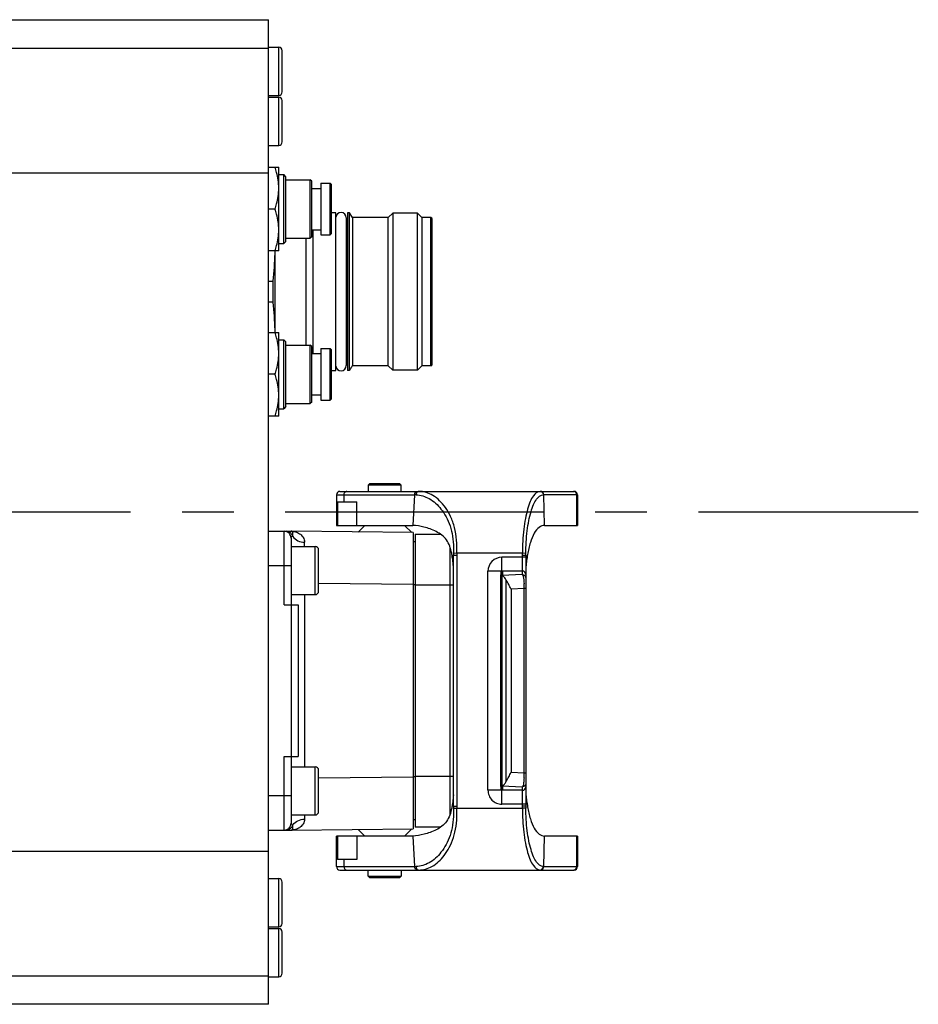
# Model space of a CAD drawing. Header units: millimetres. Extents: x 7426 to 8300, y 123 to 421.
# Tile 48 of 197: x 8021.83 to 8028.35, y 193.85 to 201. Entities that reach past the tile are written whole.
import ezdxf

# ---------------------------------------------------------------- set-up
doc = ezdxf.new("R2010")
doc.units = ezdxf.units.MM
doc.linetypes.add('CENTER', pattern=[0.6, 0.375, -0.075, 0.075, -0.075])
doc.layers.add('中心线', color=7, linetype='CENTER')
doc.layers.add('外形图', color=7, linetype='Continuous')

msp = doc.modelspace()

# ---------------------------------------------------------------- linework, layer by layer
at = {"layer": '中心线', "linetype": 'CENTER', "ltscale": 5}
msp.add_line((7978.7552, 197.4238), (8028.3522, 197.4238), dxfattribs=at)
at = {"layer": '外形图', "color": 7, "linetype": 'Continuous'}
for p, q in [((8021.1821, 200.9988), (8023.6323, 200.9988)), ((8023.6323, 193.8488), (8023.6323, 200.9988)), ((8019.9702, 200.7925), (8023.6323, 200.7925)), ((8023.6323, 200.7988), (8023.7073, 200.7988)), ((8023.7073, 200.4488), (8023.7073, 200.7988)), ((8023.7323, 200.4738), (8023.7323, 200.7738)), ((8023.6323, 200.4488), (8023.7073, 200.4488)), ((8023.6323, 200.4363), (8023.7073, 200.4363)), ((8023.7073, 200.0863), (8023.7073, 200.4363)), ((8023.7323, 200.1113), (8023.7323, 200.4113)), ((8023.6323, 200.0863), (8023.7073, 200.0863)), ((8023.6323, 199.9269), (8023.7073, 199.9269)), ((8023.7073, 199.3207), (8023.7073, 199.9269)), ((8020.2593, 199.887), (8023.6323, 199.887)), ((8023.7073, 199.8738), (8023.7448, 199.8738)), ((8023.7448, 199.3738), (8023.7448, 199.8738)), ((8023.7598, 199.8588), (8023.7448, 199.8738)), ((8023.7598, 199.3888), (8023.7598, 199.8588)), ((8023.7598, 199.8363), (8023.9368, 199.8363)), ((8023.9368, 199.4113), (8023.9368, 199.8363)), ((8023.9468, 199.8263), (8023.9368, 199.8363)), ((8023.9468, 199.4213), (8023.9468, 199.8263)), ((8023.9468, 199.7738), (8024.0133, 199.7738)), ((8024.0133, 199.8113), (8024.0798, 199.8113)), ((8024.0133, 199.8113), (8024.0133, 199.4363)), ((8024.0798, 199.4363), (8024.0798, 199.8113)), ((8024.0898, 199.8013), (8024.0798, 199.8113)), ((8024.0898, 199.4463), (8024.0898, 199.8013)), ((8023.6802, 199.6238), (8023.6323, 199.6238)), ((8024.1223, 199.5963), (8024.0898, 199.5963)), ((8024.1223, 198.4513), (8024.1223, 199.5963)), ((8024.1973, 199.5611), (8024.1973, 198.4864)), ((8024.2223, 199.5963), (8024.2073, 199.5963)), ((8024.2073, 199.5963), (8024.2073, 198.4513)), ((8024.2223, 198.4513), (8024.2223, 199.5963)), ((8024.2425, 199.5613), (8024.2223, 199.5963)), ((8024.5023, 199.5613), (8024.2425, 199.5613)), ((8024.2425, 199.5613), (8024.2425, 198.4876)), ((8024.5348, 199.5938), (8024.5023, 199.5613)), ((8024.5023, 198.4863), (8024.5023, 199.5613)), ((8024.7148, 199.5938), (8024.5348, 199.5938)), ((8024.5348, 199.5938), (8024.5348, 198.4538)), ((8024.7148, 198.4538), (8024.7148, 199.5938)), ((8024.7473, 199.5613), (8024.7148, 199.5938)), ((8024.8123, 199.5613), (8024.7473, 199.5613)), ((8024.7473, 199.5613), (8024.7473, 198.4863)), ((8024.8123, 198.4863), (8024.8123, 199.5613)), ((8024.2073, 199.5463), (8024.1973, 199.5463)), ((8024.8223, 198.4963), (8024.8223, 199.5513)), ((8023.9468, 199.4213), (8023.9368, 199.4113)), ((8023.9468, 199.4738), (8024.0133, 199.4738)), ((8023.9548, 199.4738), (8023.9548, 198.5738)), ((8024.0133, 199.4363), (8024.0798, 199.4363)), ((8024.0898, 199.4463), (8024.0798, 199.4363)), ((8023.7073, 199.3738), (8023.7448, 199.3738)), ((8023.7598, 199.3888), (8023.7448, 199.3738)), ((8023.7598, 199.4113), (8023.9368, 199.4113)), ((8023.9073, 198.6363), (8023.9073, 199.4113)), ((8023.7073, 199.3207), (8023.6323, 199.3207)), ((8023.6823, 198.7269), (8023.6823, 199.3207)), ((8023.6323, 199.1011), (8023.6673, 199.1011)), ((8023.6673, 198.9464), (8023.6673, 199.1011)), ((8023.6673, 198.9464), (8023.6323, 198.9464)), ((8023.6323, 198.7269), (8023.7073, 198.7269)), ((8023.7073, 198.1207), (8023.7073, 198.7269)), ((8023.7073, 198.6738), (8023.7448, 198.6738)), ((8023.7448, 198.1738), (8023.7448, 198.6738)), ((8023.7598, 198.6588), (8023.7448, 198.6738)), ((8023.7598, 198.1888), (8023.7598, 198.6588)), ((8023.7598, 198.6363), (8023.9368, 198.6363)), ((8023.9368, 198.2113), (8023.9368, 198.6363)), ((8023.9468, 198.6263), (8023.9368, 198.6363)), ((8023.9468, 198.2213), (8023.9468, 198.6263)), ((8023.9468, 198.5738), (8024.0133, 198.5738)), ((8024.0133, 198.6113), (8024.0798, 198.6113)), ((8024.0133, 198.6113), (8024.0133, 198.2363)), ((8024.0798, 198.2363), (8024.0798, 198.6113)), ((8024.0898, 198.6013), (8024.0798, 198.6113)), ((8024.0898, 198.2463), (8024.0898, 198.6013)), ((8024.2073, 198.5013), (8024.1971, 198.5013)), ((8024.2377, 198.4788), (8024.2421, 198.4868)), ((8024.2437, 198.4868), (8024.3273, 198.4868)), ((8024.5023, 198.4863), (8024.3273, 198.4863)), ((8024.5348, 198.4538), (8024.5023, 198.4863)), ((8024.7473, 198.4863), (8024.7148, 198.4538)), ((8024.8123, 198.4863), (8024.7473, 198.4863)), ((8023.6802, 198.4238), (8023.6323, 198.4238)), ((8024.0898, 198.4513), (8024.1223, 198.4513)), ((8024.2223, 198.4513), (8024.2073, 198.4513)), ((8024.2273, 198.4599), (8024.2223, 198.4513)), ((8024.2273, 198.4599), (8024.231, 198.4668)), ((8024.231, 198.4668), (8024.2327, 198.4699)), ((8024.2327, 198.4699), (8024.234, 198.4721)), ((8024.234, 198.4721), (8024.2364, 198.4764)), ((8024.2364, 198.4764), (8024.2377, 198.4788)), ((8024.7148, 198.4538), (8024.5348, 198.4538)), ((8023.9468, 198.2738), (8024.0133, 198.2738)), ((8023.7598, 198.2113), (8023.9368, 198.2113)), ((8023.9468, 198.2213), (8023.9368, 198.2113)), ((8024.0133, 198.2363), (8024.0798, 198.2363)), ((8024.0898, 198.2463), (8024.0798, 198.2363)), ((8023.7073, 198.1738), (8023.7448, 198.1738)), ((8023.7598, 198.1888), (8023.7448, 198.1738)), ((8023.7073, 198.1207), (8023.6323, 198.1207)), ((8024.3673, 197.6288), (8024.3573, 197.6188)), ((8024.5873, 197.6288), (8024.3673, 197.6288)), ((8024.5973, 197.6188), (8024.5873, 197.6288)), ((8024.1523, 197.5738), (8025.8523, 197.5738)), ((8024.5973, 197.6188), (8024.3573, 197.6188)), ((8024.3573, 197.6188), (8024.3573, 197.5738)), ((8024.5973, 197.5738), (8024.5973, 197.6188)), ((8024.1273, 197.5488), (8024.6941, 197.5488)), ((8024.1273, 197.5488), (8024.1273, 197.3266)), ((8024.1333, 197.4966), (8024.2745, 197.4966)), ((8024.1333, 197.4966), (8024.1333, 197.3266)), ((8024.1805, 197.5488), (8024.1805, 197.4966)), ((8024.2745, 197.3266), (8024.2745, 197.4966)), ((8024.6941, 197.5488), (8024.6801, 197.3266)), ((8024.7045, 197.5486), (8024.6941, 197.5488)), ((8025.6316, 197.5488), (8025.6287, 197.5487)), ((8025.8773, 197.5488), (8025.6316, 197.5488)), ((8025.6381, 197.3266), (8025.6316, 197.5488)), ((8025.8715, 197.3266), (8025.8715, 197.5488)), ((8025.8773, 197.5488), (8025.8773, 197.3266)), ((8023.6323, 197.2838), (8023.7973, 197.2838)), ((8023.7473, 196.7488), (8023.7473, 197.2838)), ((8024.6848, 197.2738), (8023.7973, 197.2838)), ((8024.1273, 197.3266), (8024.6801, 197.3266)), ((8024.2844, 197.2783), (8024.3328, 197.3266)), ((8024.6218, 197.3266), (8024.6745, 197.2739)), ((8024.6848, 197.2738), (8024.6848, 195.1238)), ((8025.6381, 197.3266), (8025.8773, 197.3266)), ((8023.7973, 197.2338), (8023.7973, 195.1638)), ((8024.6848, 197.21), (8024.6973, 197.21)), ((8024.6973, 197.2625), (8024.8823, 197.2625)), ((8024.6973, 197.2625), (8024.6973, 195.135)), ((8023.7973, 197.1738), (8023.9723, 197.1738)), ((8023.9723, 196.8238), (8023.9723, 197.1738)), ((8023.9973, 196.8488), (8023.9973, 197.1488)), ((8024.9519, 195.2298), (8024.9519, 197.1677)), ((8025.0018, 197.1238), (8024.9768, 197.1236)), ((8024.9769, 195.2876), (8024.9769, 197.1099)), ((8025.477, 197.1238), (8025.0018, 197.1238)), ((8025.0019, 197.1102), (8025.0018, 195.2873)), ((8025.5019, 197.0947), (8025.3267, 197.0948)), ((8025.4769, 196.9694), (8025.4769, 197.0947)), ((8025.502, 197.1234), (8025.477, 197.1238)), ((8025.477, 197.1099), (8025.5019, 197.1099)), ((8025.5019, 197.1143), (8025.502, 197.1189)), ((8025.5019, 197.1099), (8025.5019, 197.1143)), ((8025.5019, 197.1099), (8025.5019, 195.2876)), ((8025.502, 197.1189), (8025.502, 197.1234)), ((8023.7973, 197.0338), (8023.6323, 197.0336)), ((8025.3047, 196.9945), (8025.2269, 196.9945)), ((8025.2269, 195.4031), (8025.2269, 196.9945)), ((8025.3369, 196.9895), (8025.3177, 196.9909)), ((8025.3369, 196.9868), (8025.3177, 196.9883)), ((8025.3369, 196.9841), (8025.3177, 196.9856)), ((8025.3369, 196.9814), (8025.3177, 196.9829)), ((8025.3262, 196.9953), (8025.3261, 196.9951)), ((8025.4769, 196.995), (8025.3266, 196.995)), ((8025.3269, 196.995), (8025.3269, 197.0044)), ((8025.3369, 196.9922), (8025.3269, 196.9929)), ((8025.3369, 196.9787), (8025.3177, 196.9802)), ((8025.3369, 196.976), (8025.3177, 196.9775)), ((8025.3369, 196.9733), (8025.3177, 196.9748)), ((8025.3369, 196.9706), (8025.3177, 196.9721)), ((8025.3369, 196.968), (8025.3177, 196.9694)), ((8025.3369, 196.9653), (8025.3177, 196.9667)), ((8025.3177, 196.9667), (8025.3177, 195.4308)), ((8025.4769, 196.9694), (8025.3269, 196.9628)), ((8025.3269, 196.9646), (8025.3369, 196.9653)), ((8025.3269, 196.9628), (8025.3269, 195.4347)), ((8025.3601, 195.4685), (8025.3601, 196.929)), ((8023.9973, 196.9066), (8024.6848, 196.8989)), ((8024.6973, 196.895), (8024.6848, 196.895)), ((8024.9769, 196.8925), (8024.6973, 196.8925)), ((8025.4901, 196.8679), (8025.3945, 196.8637)), ((8025.3945, 196.8637), (8025.3945, 195.5338)), ((8025.5019, 196.8679), (8025.4901, 196.8679)), ((8025.4901, 195.5296), (8025.4901, 196.8679)), ((8023.7973, 196.8238), (8023.9723, 196.8238)), ((8023.8947, 196.8238), (8023.8947, 195.5738)), ((8023.7473, 196.7488), (8023.8473, 196.7488)), ((8023.8473, 196.7488), (8023.8473, 195.6488)), ((8023.7473, 195.6488), (8023.8473, 195.6488)), ((8023.7473, 195.1138), (8023.7473, 195.6488)), ((8023.7973, 195.5738), (8023.9723, 195.5738)), ((8023.9723, 195.2238), (8023.9723, 195.5738)), ((8023.9973, 195.2488), (8023.9973, 195.5488)), ((8024.6848, 195.4987), (8023.9973, 195.4909)), ((8024.6848, 195.5025), (8024.6973, 195.5025)), ((8024.6973, 195.505), (8024.9769, 195.505)), ((8025.3945, 195.5338), (8025.4901, 195.5296)), ((8025.4901, 195.5296), (8025.5019, 195.5296)), ((8025.3177, 195.4308), (8025.3369, 195.4323)), ((8025.3177, 195.4281), (8025.3369, 195.4296)), ((8025.3177, 195.4254), (8025.3369, 195.4269)), ((8025.3177, 195.4227), (8025.3369, 195.4242)), ((8025.3177, 195.42), (8025.3369, 195.4215)), ((8025.3177, 195.4173), (8025.3369, 195.4188)), ((8025.3177, 195.4147), (8025.3369, 195.4161)), ((8025.3177, 195.412), (8025.3369, 195.4134)), ((8025.3177, 195.4093), (8025.3369, 195.4107)), ((8025.3269, 195.4347), (8025.4769, 195.4281)), ((8025.3369, 195.4323), (8025.3269, 195.4329)), ((8025.4769, 195.2876), (8025.4769, 195.4281)), ((8023.7973, 195.3638), (8023.6323, 195.3638)), ((8025.3001, 195.403), (8025.2269, 195.403)), ((8025.3177, 195.4066), (8025.3369, 195.408)), ((8025.3269, 195.4046), (8025.3369, 195.4053)), ((8025.4769, 195.4026), (8025.3269, 195.4026)), ((8024.9768, 195.2739), (8025.0018, 195.2738)), ((8025.0018, 195.2738), (8025.477, 195.2738)), ((8025.5019, 195.3028), (8025.3268, 195.3028)), ((8025.4893, 195.2876), (8025.4769, 195.2876)), ((8025.502, 195.2741), (8025.477, 195.2738)), ((8023.7973, 195.2238), (8023.9723, 195.2238)), ((8023.7972, 195.1138), (8024.6848, 195.1238)), ((8024.6218, 195.0709), (8024.6745, 195.1237)), ((8024.6973, 195.1875), (8024.6848, 195.1875)), ((8024.8823, 195.135), (8024.6973, 195.135)), ((8023.6323, 195.1138), (8023.7973, 195.1138)), ((8024.6801, 195.0709), (8024.1273, 195.0709)), ((8024.1273, 194.8488), (8024.1273, 195.0709)), ((8024.1333, 195.0709), (8024.1333, 194.9009)), ((8024.2745, 195.0709), (8024.2745, 194.9009)), ((8024.2844, 195.1193), (8024.3328, 195.0709)), ((8024.6801, 195.0709), (8024.6941, 194.8488)), ((8025.6316, 194.8488), (8025.6381, 195.0709)), ((8025.8773, 195.0709), (8025.6381, 195.0709)), ((8025.8715, 194.8488), (8025.8715, 195.0709)), ((8025.8773, 195.0709), (8025.8773, 194.8488)), ((8020.2584, 194.9605), (8023.6323, 194.9605)), ((8024.1273, 194.8488), (8024.6941, 194.8488)), ((8024.2745, 194.9009), (8024.1333, 194.9009)), ((8024.1805, 194.9009), (8024.1805, 194.8488)), ((8025.6316, 194.8488), (8025.6287, 194.8489)), ((8025.6316, 194.8488), (8025.8773, 194.8488)), ((8024.1523, 194.8238), (8025.8523, 194.8238)), ((8024.3573, 194.7788), (8024.3573, 194.8238)), ((8024.3573, 194.7788), (8024.5973, 194.7788)), ((8024.3673, 194.7688), (8024.3573, 194.7788)), ((8024.3673, 194.7688), (8024.5873, 194.7688)), ((8024.5973, 194.7788), (8024.5873, 194.7688)), ((8024.5973, 194.8238), (8024.5973, 194.7788)), ((8023.6323, 194.7613), (8023.7073, 194.7613)), ((8023.7073, 194.4113), (8023.7073, 194.7613)), ((8023.7323, 194.4363), (8023.7323, 194.7363)), ((8023.6323, 194.4113), (8023.7073, 194.4113)), ((8023.6323, 194.3988), (8023.7073, 194.3988)), ((8023.7073, 194.0488), (8023.7073, 194.3988)), ((8023.7323, 194.0738), (8023.7323, 194.3738)), ((8019.9695, 194.055), (8023.6323, 194.055)), ((8023.6323, 194.0488), (8023.7073, 194.0488)), ((8023.6323, 193.8488), (8021.1821, 193.8488))]:
    msp.add_line(p, q, dxfattribs=at)
for points in [[(8025.3253, 196.9945), (8025.3214, 196.9945), (8025.3213, 196.9945), (8025.3212, 196.9947), (8025.3211, 196.9949), (8025.321, 196.9944)], [(8025.3255, 196.9965), (8025.3254, 196.9944), (8025.3253, 196.9945)], [(8025.3256, 196.9964), (8025.3257, 196.9963), (8025.3256, 196.9963), (8025.3256, 196.9964), (8025.3255, 196.9965)]]:
    msp.add_lwpolyline(points, dxfattribs=at)
for centre, radius, start, end in [((8023.7073, 200.7738), 0.025, 0, 90), ((8023.7073, 200.4738), 0.025, 270, 0), ((8023.7073, 200.4113), 0.025, 0, 90), ((8023.7073, 200.1113), 0.025, 270, 0), ((8024.1598, 199.5613), 0.0375, 359.7825, 175.18363), ((8024.8123, 199.5513), 0.01, 0, 90), ((8020.4291, 199.4171), 3.2536, 354.42652, 357.97391), ((8020.7956, 199.4002), 2.8867, 358.05257, 358.42102), ((8020.4291, 198.6304), 3.2536, 2.02635, 5.57347), ((8020.7956, 198.6473), 2.8867, 1.57898, 1.9477), ((8024.1598, 198.4863), 0.0375, 184.81637, 0.2175), ((8024.8123, 198.4963), 0.01, 270, 0), ((8024.1523, 197.5488), 0.025, 90, 180), ((8025.8523, 197.5488), 0.025, 0, 90.00018), ((8023.7473, 197.2338), 0.05, 359.99962, 90), ((8023.7958, 197.1573), 0.1265, 85.26746, 89.33677), ((8023.8717, 197.2888), 0.0756, 210.53768, 215.0565), ((8023.9723, 197.1488), 0.025, 0, 90), ((8028.4128, 197.1446), 3.4361, 180.35005, 180.57772), ((8023.9723, 196.8488), 0.025, 270, 0), ((8024.7929, 196.8633), 0.6973, 0.37975, 3.29267), ((8023.9723, 195.5488), 0.025, 0, 90), ((8024.7674, 195.5351), 0.7227, 356.77333, 359.56897), ((8028.4086, 195.2529), 3.4319, 179.4216, 179.64966), ((8031.1223, 195.3539), 5.6208, 180.67601, 180.81358), ((8038.458, 195.2804), 14.5635, 180.2296, 180.34415), ((8023.9723, 195.2488), 0.025, 270, 0), ((8023.7473, 195.1638), 0.05, 270, 0.00073), ((8023.8715, 195.109), 0.0753, 145.06359, 149.60386), ((8023.7957, 195.242), 0.1282, 270.67802, 274.20749), ((8024.1523, 194.8488), 0.025, 180, 270), ((8025.8523, 194.8488), 0.025, 270, 0), ((8023.7073, 194.7363), 0.025, 0, 90), ((8023.7073, 194.4363), 0.025, 270, 0), ((8023.7073, 194.3738), 0.025, 0, 90), ((8023.7073, 194.0738), 0.025, 270, 0)]:
    msp.add_arc(centre, radius, start, end, dxfattribs=at)
for points, knots in [([(8023.7073, 199.7753), (8023.7073, 199.8138), (8023.6993, 199.8654), (8023.6843, 199.9146), (8023.6802, 199.9269)], [0, 0, 0, 0, 0.748124, 1, 1, 1, 1]), ([(8023.6802, 199.6238), (8023.6843, 199.6361), (8023.6993, 199.6852), (8023.7073, 199.7368), (8023.7073, 199.7753)], [0, 0, 0, 0, 0.251876, 1, 1, 1, 1]), ([(8023.7073, 199.4722), (8023.7073, 199.5107), (8023.6993, 199.5623), (8023.6843, 199.6115), (8023.6802, 199.6238)], [0, 0, 0, 0, 0.748124, 1, 1, 1, 1]), ([(8023.6802, 199.3207), (8023.6843, 199.3329), (8023.6993, 199.3821), (8023.7073, 199.4337), (8023.7073, 199.4722)], [0, 0, 0, 0, 0.251876, 1, 1, 1, 1]), ([(8023.7073, 198.5753), (8023.7073, 198.6138), (8023.6993, 198.6654), (8023.6843, 198.7146), (8023.6802, 198.7269)], [0, 0, 0, 0, 0.748124, 1, 1, 1, 1]), ([(8023.6802, 198.4238), (8023.6843, 198.4361), (8023.6993, 198.4852), (8023.7073, 198.5368), (8023.7073, 198.5753)], [0, 0, 0, 0, 0.251876, 1, 1, 1, 1]), ([(8023.7073, 198.2722), (8023.7073, 198.3107), (8023.6993, 198.3623), (8023.6843, 198.4115), (8023.6802, 198.4238)], [0, 0, 0, 0, 0.748124, 1, 1, 1, 1]), ([(8023.6802, 198.1207), (8023.6843, 198.1329), (8023.6993, 198.1821), (8023.7073, 198.2337), (8023.7073, 198.2722)], [0, 0, 0, 0, 0.251876, 1, 1, 1, 1]), ([(8024.2017, 197.5738), (8024.198, 197.5738), (8024.1901, 197.5712), (8024.1851, 197.5649), (8024.1833, 197.5613)], [0, 0, 0, 0, 0.480944, 1, 1, 1, 1]), ([(8024.6941, 197.5488), (8024.6941, 197.555), (8024.6978, 197.5674), (8024.7097, 197.5738), (8024.7153, 197.5738)], [0, 0, 0, 0, 0.528994, 1, 1, 1, 1]), ([(8024.7255, 197.5738), (8024.7219, 197.5738), (8024.7141, 197.5712), (8024.709, 197.5648), (8024.7072, 197.561)], [0, 0, 0, 0, 0.462, 1, 1, 1, 1]), ([(8025.0017, 197.1238), (8025.0015, 197.156), (8025.0016, 197.219), (8024.9872, 197.3095), (8024.9586, 197.3892), (8024.911, 197.4727), (8024.8376, 197.5482), (8024.7602, 197.5738), (8024.7255, 197.5738)], [0, 0, 0, 0, 0.166469, 0.325116, 0.470777, 0.601568, 0.820496, 1, 1, 1, 1]), ([(8025.6048, 197.5738), (8025.5853, 197.5738), (8025.5553, 197.5447), (8025.532, 197.4975), (8025.5129, 197.4419), (8025.4977, 197.3747), (8025.4814, 197.2675), (8025.4779, 197.1823), (8025.4771, 197.1238)], [0, 0, 0, 0, 0.119962, 0.214352, 0.333875, 0.476956, 0.639468, 1, 1, 1, 1]), ([(8025.6048, 197.5738), (8025.6087, 197.5738), (8025.6172, 197.5715), (8025.6233, 197.5652), (8025.6254, 197.5615)], [0, 0, 0, 0, 0.477589, 1, 1, 1, 1]), ([(8025.6316, 197.5488), (8025.6316, 197.5551), (8025.6268, 197.5682), (8025.6138, 197.5738), (8025.6077, 197.5738)], [0, 0, 0, 0, 0.507617, 1, 1, 1, 1]), ([(8025.8715, 197.5488), (8025.8715, 197.5531), (8025.8693, 197.5617), (8025.8631, 197.5682), (8025.8595, 197.5704)], [0, 0, 0, 0, 0.504199, 1, 1, 1, 1]), ([(8024.7045, 197.5486), (8024.7372, 197.548), (8024.8087, 197.5257), (8024.8784, 197.4598), (8024.9251, 197.3884), (8024.9543, 197.3219), (8024.9731, 197.2462), (8024.9759, 197.1927), (8024.9764, 197.1651)], [0, 0, 0, 0, 0.191056, 0.416825, 0.546875, 0.688132, 0.83921, 1, 1, 1, 1]), ([(8025.502, 197.1234), (8025.5028, 197.1783), (8025.5062, 197.2583), (8025.5222, 197.359), (8025.5373, 197.4226), (8025.5562, 197.4752), (8025.5799, 197.5208), (8025.6094, 197.5483), (8025.6287, 197.5487)], [0, 0, 0, 0, 0.355612, 0.516702, 0.659303, 0.779129, 0.874797, 1, 1, 1, 1]), ([(8023.8069, 197.2785), (8023.8063, 197.2794), (8023.8038, 197.2822), (8023.7999, 197.2837), (8023.7972, 197.2838)], [0, 0, 0, 0, 0.275647, 1, 1, 1, 1]), ([(8023.8063, 197.2833), (8023.8166, 197.2825), (8023.8372, 197.2781), (8023.8655, 197.2632), (8023.8884, 197.2389), (8023.8954, 197.2161), (8023.8948, 197.2046)], [0, 0, 0, 0, 0.240597, 0.483323, 0.731823, 1, 1, 1, 1]), ([(8023.8066, 197.2504), (8023.8081, 197.2541), (8023.8114, 197.2631), (8023.8102, 197.2739), (8023.8069, 197.2785)], [0, 0, 0, 0, 0.410057, 1, 1, 1, 1]), ([(8024.9633, 197.1242), (8024.9566, 197.1584), (8024.94, 197.2089), (8024.893, 197.258), (8024.8513, 197.2825), (8024.8073, 197.3009), (8024.7508, 197.3184), (8024.7078, 197.3266), (8024.6801, 197.3266)], [0, 0, 0, 0, 0.275979, 0.403195, 0.530611, 0.657409, 0.780278, 1, 1, 1, 1]), ([(8025.6381, 197.3266), (8025.6242, 197.3266), (8025.5921, 197.3128), (8025.5573, 197.2663), (8025.5314, 197.1976), (8025.5198, 197.1441), (8025.5146, 197.1145)], [0, 0, 0, 0, 0.160029, 0.371905, 0.653983, 1, 1, 1, 1]), ([(8023.7973, 197.2338), (8023.7973, 197.2352), (8023.7985, 197.2416), (8023.803, 197.2469), (8023.8066, 197.2504)], [0, 0, 0, 0, 0.217611, 1, 1, 1, 1]), ([(8023.8098, 197.2454), (8023.819, 197.2324), (8023.846, 197.2117), (8023.8785, 197.2049), (8023.8948, 197.2046)], [0, 0, 0, 0, 0.49391, 1, 1, 1, 1]), ([(8023.8946, 197.1755), (8023.8946, 197.178), (8023.8947, 197.1877), (8023.8947, 197.1974), (8023.8948, 197.2046)], [0, 0, 0, 0, 0.262664, 1, 1, 1, 1]), ([(8024.9769, 197.0266), (8024.9748, 197.0441), (8024.9722, 197.0674), (8024.969, 197.0906), (8024.9681, 197.0963)], [0, 0, 0, 0, 0.752997, 1, 1, 1, 1]), ([(8024.9769, 197.1099), (8024.977, 197.1101), (8024.9778, 197.1098), (8024.979, 197.1101), (8024.9814, 197.11), (8024.9859, 197.1101), (8024.9928, 197.1101), (8024.9987, 197.1102), (8025.0019, 197.1102)], [0, 0, 0, 0, 0.019929, 0.077138, 0.1695, 0.293812, 0.618441, 1, 1, 1, 1]), ([(8025.3267, 197.0948), (8025.3012, 197.0948), (8025.2481, 197.0732), (8025.2269, 197.02), (8025.2269, 196.9945)], [0, 0, 0, 0, 0.50024, 1, 1, 1, 1]), ([(8025.3269, 197.0044), (8025.3269, 197.0096), (8025.3268, 197.0397), (8025.3267, 197.0698), (8025.3267, 197.0948)], [0, 0, 0, 0, 0.171554, 1, 1, 1, 1]), ([(8025.321, 196.9945), (8025.32, 196.9945), (8025.3145, 196.9944), (8025.3091, 196.9945), (8025.3047, 196.9945)], [0, 0, 0, 0, 0.19288, 1, 1, 1, 1]), ([(8025.3266, 196.995), (8025.3266, 196.9951), (8025.3265, 196.9952), (8025.3263, 196.9954), (8025.3262, 196.9953)], [0, 0, 0, 0, 0.550629, 1, 1, 1, 1]), ([(8025.5019, 196.97), (8025.5019, 196.9764), (8025.4965, 196.9897), (8025.4832, 196.995), (8025.4769, 196.995)], [0, 0, 0, 0, 0.499569, 1, 1, 1, 1]), ([(8025.3601, 196.929), (8025.3584, 196.9325), (8025.3521, 196.9444), (8025.3425, 196.9552), (8025.3339, 196.9595)], [0, 0, 0, 0, 0.288129, 1, 1, 1, 1]), ([(8025.3945, 196.8637), (8025.3895, 196.8753), (8025.3782, 196.8972), (8025.3652, 196.9181), (8025.3601, 196.929)], [0, 0, 0, 0, 0.51229, 1, 1, 1, 1]), ([(8025.4769, 196.9694), (8025.478, 196.9686), (8025.4799, 196.9651), (8025.4838, 196.954), (8025.4852, 196.9433), (8025.4862, 196.9353)], [0, 0, 0, 0, 0.113966, 0.319098, 1, 1, 1, 1]), ([(8025.4769, 196.9694), (8025.4832, 196.9694), (8025.4965, 196.9641), (8025.5019, 196.9508), (8025.5019, 196.9445)], [0, 0, 0, 0, 0.500202, 1, 1, 1, 1]), ([(8025.4862, 196.9353), (8025.4865, 196.9329), (8025.4877, 196.9223), (8025.4885, 196.9116), (8025.489, 196.9033)], [0, 0, 0, 0, 0.225781, 1, 1, 1, 1]), ([(8025.3601, 195.4685), (8025.3652, 195.4794), (8025.3782, 195.5004), (8025.3895, 195.5222), (8025.3945, 195.5338)], [0, 0, 0, 0, 0.487818, 1, 1, 1, 1]), ([(8025.489, 195.4944), (8025.4888, 195.4914), (8025.4881, 195.4807), (8025.4871, 195.47), (8025.4862, 195.4622)], [0, 0, 0, 0, 0.27266, 1, 1, 1, 1]), ([(8025.3393, 195.4413), (8025.3403, 195.442), (8025.3444, 195.4453), (8025.3481, 195.4493), (8025.3505, 195.4525)], [0, 0, 0, 0, 0.235372, 1, 1, 1, 1]), ([(8025.3505, 195.4525), (8025.3514, 195.4537), (8025.355, 195.4588), (8025.3581, 195.4642), (8025.3601, 195.4685)], [0, 0, 0, 0, 0.236809, 1, 1, 1, 1]), ([(8025.5019, 195.4531), (8025.5019, 195.4467), (8025.4965, 195.4334), (8025.4833, 195.4281), (8025.4769, 195.4281)], [0, 0, 0, 0, 0.499339, 1, 1, 1, 1]), ([(8025.482, 195.4388), (8025.4813, 195.4363), (8025.48, 195.4326), (8025.478, 195.4289), (8025.4769, 195.4281)], [0, 0, 0, 0, 0.644814, 1, 1, 1, 1]), ([(8025.4769, 195.4026), (8025.4832, 195.4026), (8025.4965, 195.4079), (8025.5019, 195.4211), (8025.5019, 195.4275)], [0, 0, 0, 0, 0.500431, 1, 1, 1, 1]), ([(8025.4862, 195.4622), (8025.4859, 195.4598), (8025.4848, 195.452), (8025.4835, 195.4441), (8025.482, 195.4388)], [0, 0, 0, 0, 0.296195, 1, 1, 1, 1]), ([(8024.9769, 195.3709), (8024.9748, 195.3535), (8024.9722, 195.3303), (8024.969, 195.3072), (8024.9682, 195.3015)], [0, 0, 0, 0, 0.752972, 1, 1, 1, 1]), ([(8025.2269, 195.4031), (8025.2269, 195.3901), (8025.232, 195.3638), (8025.2542, 195.3304), (8025.2874, 195.3081), (8025.3138, 195.3028), (8025.3268, 195.3028)], [0, 0, 0, 0, 0.250029, 0.500007, 0.749983, 1, 1, 1, 1]), ([(8025.3264, 195.4031), (8025.3263, 195.4033), (8025.3258, 195.4029), (8025.3249, 195.4032), (8025.3232, 195.403), (8025.3208, 195.4031), (8025.3164, 195.403), (8025.3094, 195.4031), (8025.3035, 195.403), (8025.3001, 195.403)], [0, 0, 0, 0, 0.019145, 0.04406, 0.112215, 0.204414, 0.320056, 0.618541, 1, 1, 1, 1]), ([(8025.3269, 195.3028), (8025.3269, 195.3151), (8025.3269, 195.3379), (8025.3269, 195.3649), (8025.3268, 195.3828), (8025.327, 195.3923), (8025.3267, 195.3985), (8025.327, 195.4016), (8025.3269, 195.4026)], [0, 0, 0, 0, 0.369324, 0.686499, 0.811155, 0.907027, 0.970726, 1, 1, 1, 1]), ([(8024.9634, 195.2737), (8024.9567, 195.2395), (8024.9401, 195.1889), (8024.8932, 195.1397), (8024.8514, 195.1151), (8024.8075, 195.0966), (8024.7509, 195.0791), (8024.7078, 195.0709), (8024.6801, 195.0709)], [0, 0, 0, 0, 0.276058, 0.403264, 0.530655, 0.657439, 0.780301, 1, 1, 1, 1]), ([(8024.9769, 195.2876), (8024.977, 195.2875), (8024.9777, 195.2877), (8024.9791, 195.2875), (8024.9814, 195.2876), (8024.9859, 195.2874), (8024.9928, 195.2874), (8024.9987, 195.2873), (8025.0019, 195.2873)], [0, 0, 0, 0, 0.019922, 0.077126, 0.169487, 0.293798, 0.618435, 1, 1, 1, 1]), ([(8025.4771, 195.2738), (8025.4779, 195.2152), (8025.4814, 195.1301), (8025.4977, 195.0229), (8025.5129, 194.9556), (8025.532, 194.9001), (8025.5553, 194.8528), (8025.5853, 194.8238), (8025.6048, 194.8238)], [0, 0, 0, 0, 0.360532, 0.523045, 0.666125, 0.785648, 0.880038, 1, 1, 1, 1]), ([(8025.5019, 195.2876), (8025.5016, 195.2878), (8025.5004, 195.2874), (8025.4981, 195.2878), (8025.4941, 195.2876), (8025.4911, 195.2876), (8025.4893, 195.2876)], [0, 0, 0, 0, 0.069932, 0.269643, 0.586833, 1, 1, 1, 1]), ([(8025.6287, 194.8488), (8025.6094, 194.8492), (8025.5799, 194.8768), (8025.5562, 194.9223), (8025.5373, 194.9749), (8025.5222, 195.0385), (8025.5062, 195.1392), (8025.5028, 195.2192), (8025.502, 195.2741)], [0, 0, 0, 0, 0.125203, 0.220871, 0.340697, 0.483298, 0.644388, 1, 1, 1, 1]), ([(8025.5147, 195.2826), (8025.5199, 195.2531), (8025.5315, 195.1997), (8025.5574, 195.1311), (8025.5922, 195.0847), (8025.6242, 195.0709), (8025.6381, 195.0709)], [0, 0, 0, 0, 0.346001, 0.628036, 0.839902, 1, 1, 1, 1]), ([(8024.9764, 195.2324), (8024.9759, 195.2049), (8024.9731, 195.1513), (8024.9543, 195.0756), (8024.9251, 195.0091), (8024.8784, 194.9377), (8024.8087, 194.8719), (8024.7372, 194.8495), (8024.7045, 194.849)], [0, 0, 0, 0, 0.16079, 0.311868, 0.453125, 0.583175, 0.808944, 1, 1, 1, 1]), ([(8024.7255, 194.8238), (8024.7582, 194.8238), (8024.8306, 194.8463), (8024.9015, 194.9137), (8024.9487, 194.9888), (8024.9787, 195.0605), (8024.998, 195.1429), (8025.0008, 195.2014), (8025.0014, 195.2314)], [0, 0, 0, 0, 0.182345, 0.401502, 0.531121, 0.675172, 0.832658, 1, 1, 1, 1]), ([(8023.7972, 195.1138), (8023.8002, 195.1138), (8023.8076, 195.1172), (8023.8099, 195.1248), (8023.8103, 195.129)], [0, 0, 0, 0, 0.419795, 1, 1, 1, 1]), ([(8023.8066, 195.1471), (8023.8052, 195.1484), (8023.8009, 195.153), (8023.7973, 195.1592), (8023.7973, 195.1638)], [0, 0, 0, 0, 0.290756, 1, 1, 1, 1]), ([(8023.8948, 195.1929), (8023.8943, 195.1813), (8023.8888, 195.1583), (8023.865, 195.134), (8023.8364, 195.1191), (8023.8156, 195.1149), (8023.8051, 195.1141)], [0, 0, 0, 0, 0.268127, 0.516709, 0.759425, 1, 1, 1, 1]), ([(8023.8103, 195.129), (8023.8103, 195.1301), (8023.8106, 195.1363), (8023.8086, 195.1424), (8023.8066, 195.1471)], [0, 0, 0, 0, 0.177279, 1, 1, 1, 1]), ([(8023.8098, 195.1521), (8023.8189, 195.1652), (8023.846, 195.1858), (8023.8785, 195.1926), (8023.8948, 195.1929)], [0, 0, 0, 0, 0.49393, 1, 1, 1, 1]), ([(8024.1805, 194.8488), (8024.1805, 194.8425), (8024.1841, 194.8301), (8024.1961, 194.8238), (8024.2017, 194.8238)], [0, 0, 0, 0, 0.528984, 1, 1, 1, 1]), ([(8024.7048, 194.8271), (8024.7031, 194.8282), (8024.6969, 194.8338), (8024.6941, 194.8425), (8024.6941, 194.8488)], [0, 0, 0, 0, 0.240161, 1, 1, 1, 1]), ([(8025.6197, 194.8271), (8025.6233, 194.8293), (8025.6295, 194.8358), (8025.6316, 194.8445), (8025.6316, 194.8488)], [0, 0, 0, 0, 0.495422, 1, 1, 1, 1]), ([(8025.6048, 194.8238), (8025.6088, 194.8238), (8025.6173, 194.8261), (8025.6234, 194.8325), (8025.6255, 194.8363)], [0, 0, 0, 0, 0.477692, 1, 1, 1, 1]), ([(8025.8474, 194.8238), (8025.8516, 194.8238), (8025.8601, 194.8261), (8025.8662, 194.8326), (8025.8682, 194.8363)], [0, 0, 0, 0, 0.49565, 1, 1, 1, 1])]:
    msp.add_open_spline(points, degree=3, knots=knots, dxfattribs=at)
for points in [[(8024.1833, 197.5613), (8024.1814, 197.5574), (8024.1805, 197.553), (8024.1805, 197.5488)], [(8024.7072, 197.561), (8024.7054, 197.5572), (8024.7045, 197.5528), (8024.7045, 197.5486)], [(8025.6254, 197.5615), (8025.6276, 197.5576), (8025.6287, 197.5531), (8025.6287, 197.5487)], [(8025.8521, 197.5733), (8025.8506, 197.5736), (8025.849, 197.5738), (8025.8474, 197.5738)], [(8025.8595, 197.5704), (8025.8572, 197.5718), (8025.8547, 197.5727), (8025.8521, 197.5733)], [(8023.7803, 197.2796), (8023.7744, 197.2823), (8023.7677, 197.2838), (8023.7612, 197.2838)], [(8023.7964, 197.2678), (8023.792, 197.2728), (8023.7864, 197.2769), (8023.7803, 197.2796)], [(8023.8066, 197.2504), (8023.8044, 197.2568), (8023.8009, 197.2628), (8023.7964, 197.2678)], [(8024.9764, 197.1651), (8024.9766, 197.1513), (8024.9767, 197.1374), (8024.9768, 197.1236)], [(8024.9681, 197.0963), (8024.9667, 197.1056), (8024.9652, 197.115), (8024.9633, 197.1242)], [(8025.0018, 197.1238), (8025.0018, 197.1192), (8025.0018, 197.1147), (8025.0019, 197.1102)], [(8025.477, 197.1099), (8025.477, 197.1145), (8025.4769, 197.1191), (8025.477, 197.1238)], [(8025.4769, 197.0947), (8025.4769, 197.0998), (8025.4769, 197.1048), (8025.477, 197.1099)], [(8025.5078, 197.0708), (8025.5057, 197.0561), (8025.5038, 197.0414), (8025.5019, 197.0266)], [(8025.5146, 197.1145), (8025.5121, 197.1), (8025.5099, 197.0854), (8025.5078, 197.0708)], [(8025.3339, 196.9595), (8025.3317, 196.9606), (8025.3293, 196.9615), (8025.3269, 196.9621)], [(8025.3269, 195.4354), (8025.3313, 195.4365), (8025.3356, 195.4386), (8025.3393, 195.4413)], [(8025.5019, 195.3709), (8025.5038, 195.3561), (8025.5057, 195.3413), (8025.5078, 195.3266)], [(8024.9682, 195.3015), (8024.9668, 195.2922), (8024.9652, 195.2829), (8024.9634, 195.2737)], [(8024.9768, 195.2739), (8024.9767, 195.2601), (8024.9766, 195.2462), (8024.9764, 195.2324)], [(8025.0014, 195.2314), (8025.0016, 195.2455), (8025.0017, 195.2596), (8025.0018, 195.2738)], [(8025.0018, 195.2873), (8025.0018, 195.2828), (8025.0018, 195.2783), (8025.0018, 195.2738)], [(8025.477, 195.2738), (8025.4769, 195.2784), (8025.477, 195.283), (8025.4769, 195.2876)], [(8025.5078, 195.3266), (8025.5099, 195.3119), (8025.5122, 195.2972), (8025.5147, 195.2826)], [(8023.7964, 195.1297), (8023.792, 195.1247), (8023.7864, 195.1207), (8023.7804, 195.1179)], [(8023.8066, 195.1471), (8023.8044, 195.1407), (8023.8009, 195.1347), (8023.7964, 195.1297)], [(8023.7804, 195.1179), (8023.7745, 195.1152), (8023.7678, 195.1138), (8023.7612, 195.1138)], [(8024.6941, 194.8488), (8024.6976, 194.8489), (8024.7011, 194.8489), (8024.7045, 194.849)], [(8024.7045, 194.849), (8024.7045, 194.8405), (8024.7089, 194.8308), (8024.7161, 194.8264)], [(8025.6255, 194.8363), (8025.6276, 194.8401), (8025.6287, 194.8445), (8025.6287, 194.8489)], [(8025.8682, 194.8363), (8025.8703, 194.84), (8025.8715, 194.8445), (8025.8715, 194.8488)], [(8024.7153, 194.8238), (8024.7116, 194.8238), (8024.7078, 194.825), (8024.7048, 194.8271)], [(8024.7161, 194.8264), (8024.7189, 194.8247), (8024.7223, 194.8238), (8024.7255, 194.8238)], [(8025.6077, 194.8238), (8025.6118, 194.8238), (8025.6161, 194.825), (8025.6197, 194.8271)]]:
    msp.add_open_spline(points, degree=3, dxfattribs=at)

doc.saveas('drawing.dxf')
